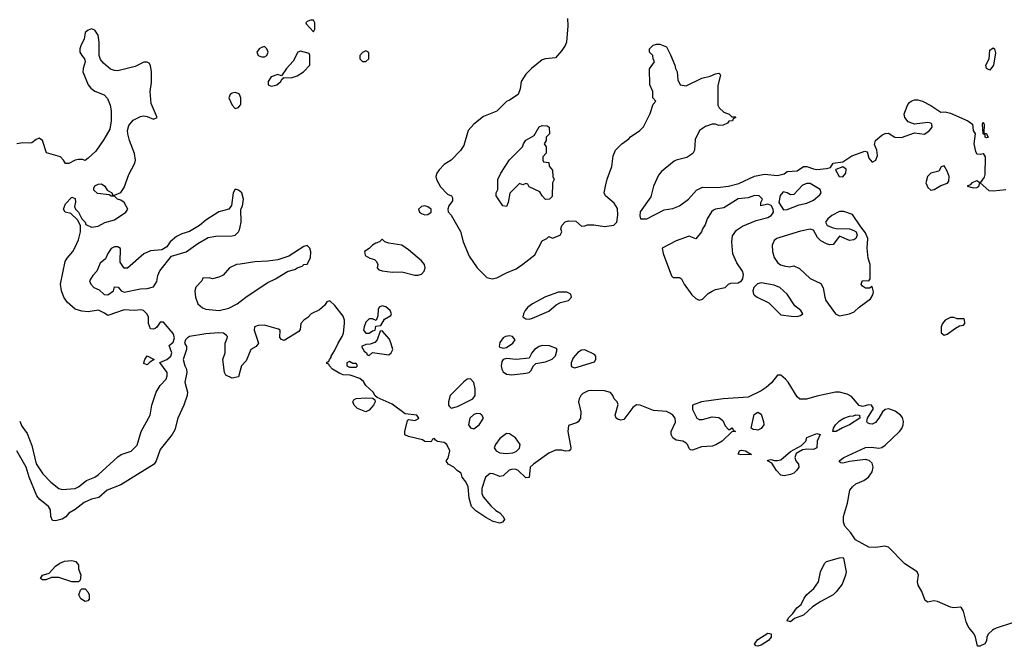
# Model space of a CAD drawing. Header units: inches. Extents: x 2221774 to 2440637, y 201306 to 357559.
# Tile 238 of 245: x 2388650 to 2394679, y 319895 to 323728. Entities that reach past the tile are written whole.
import ezdxf

# ---------------------------------------------------------------- set-up
doc = ezdxf.new("R2010")
doc.units = ezdxf.units.IN
doc.header["$MEASUREMENT"] = 0
for name, color, linetype in [('C3382', 7, 'Continuous'), ('C3391', 7, 'Continuous'), ('C3392', 7, 'Continuous')]:
    doc.layers.add(name, color=color, linetype=linetype)

msp = doc.modelspace()

# ---------------------------------------------------------------- linework, layer by layer
at = {"layer": 'C3382', "color": 5, "elevation": 20}
for points in [[(2388650, 321272), (2388662.5, 321242.5), (2388695.9, 321195.9), (2388724.5, 321124.5), (2388750.5, 321010.5), (2388790.8, 320950), (2388839.8, 320899.8), (2388890, 320861), (2388910, 320854.8), (2388990, 320860.7), (2389010, 320870.7), (2389059, 320910), (2389109.6, 320930.4), (2389130, 320944), (2389250, 321054.8), (2389272.1, 321067.9), (2389331.7, 321088.3), (2389370, 321126), (2389393.2, 321210), (2389449.3, 321310), (2389459.3, 321370), (2389486, 321450), (2389509.3, 321490), (2389546, 321530), (2389552.7, 321550), (2389552.7, 321570), (2389508.4, 321631.6), (2389550, 321650.6), (2389575.1, 321670), (2389580.9, 321690), (2389564.7, 321735.3), (2389590, 321756), (2389598, 321782), (2389590, 321809.2), (2389530, 321879), (2389510, 321878), (2389490, 321848), (2389479.8, 321840.2), (2389470, 321835.3), (2389450, 321838), (2389439, 321870), (2389439, 321910), (2389429.3, 321929.3), (2389409.1, 321949.1), (2389394, 321954), (2389350, 321949.3), (2389290, 321954), (2389190, 321919), (2389170, 321934), (2389131.9, 321951.9), (2389070, 321941.2), (2389030, 321945.2), (2388990, 321957.2), (2388940.1, 322000.1), (2388920.9, 322030), (2388905.2, 322070), (2388899.3, 322110), (2388929.4, 322250), (2388940.9, 322270), (2388976.2, 322310), (2388990, 322336), (2389010, 322382), (2389022, 322430), (2389022, 322470), (2389004, 322504), (2388963.1, 322543.1), (2388928, 322550), (2388918, 322570), (2388930, 322602), (2388970, 322642), (2388990, 322634), (2388991.6, 322611.6), (2388984.7, 322584.7), (2388992, 322570), (2389010.9, 322550.9), (2389031.3, 322510), (2389050.5, 322490.5), (2389055.3, 322475.3), (2389090, 322459.1), (2389130, 322464.4), (2389171.5, 322488.5), (2389230, 322504.9), (2389299.3, 322550), (2389311.2, 322570), (2389290, 322609.3), (2389270, 322624), (2389248, 322630), (2389230, 322648), (2389210, 322648.7), (2389198, 322658), (2389125.6, 322665.6), (2389104.7, 322684.7), (2389103.1, 322696.9), (2389110, 322712), (2389130, 322722), (2389150, 322724.7), (2389170.7, 322710.7), (2389184.7, 322684.7), (2389214, 322670), (2389218, 322658), (2389230, 322654), (2389270, 322671.3), (2389290, 322702.8), (2389319.1, 322780.9), (2389355.1, 322850), (2389359.5, 322870), (2389354, 322910), (2389322, 322990), (2389312.4, 323030), (2389309.5, 323050.5), (2389318, 323082), (2389345.4, 323114.6), (2389390, 323136.4), (2389410, 323139.5), (2389430, 323135.8), (2389470, 323120.3), (2389490.9, 323129.1), (2389454.9, 323214.9), (2389449.6, 323290), (2389456.6, 323343.4), (2389456.4, 323410), (2389450, 323448.7), (2389442.5, 323462.5), (2389430, 323469.5), (2389410, 323469.6), (2389358, 323442), (2389250, 323415.1), (2389230, 323416.8), (2389206.1, 323426.1), (2389162.5, 323462.5), (2389145.5, 323485.5), (2389136.8, 323510), (2389136.4, 323590), (2389130, 323634), (2389110, 323663.7), (2389090, 323672.3), (2389070, 323665.2), (2389051, 323650), (2389045.5, 323610), (2389025.9, 323574.1), (2389018.3, 323550), (2389019, 323530), (2389030, 323508.5), (2389047, 323490), (2389050.4, 323470.3), (2389038.6, 323430), (2389037.6, 323410), (2389069.3, 323330), (2389085.5, 323310), (2389110, 323290.4), (2389168, 323268), (2389186.8, 323246.8), (2389204.7, 323204.7), (2389210.8, 323170.8), (2389210.7, 323109.3), (2389201.6, 323058.4), (2389165.3, 322994.7), (2389115.6, 322924.4), (2389070, 322882), (2389050, 322868), (2389033.6, 322873.6), (2389010, 322874), (2388990, 322869), (2388950, 322848.7), (2388930, 322848), (2388919, 322870), (2388899, 322890), (2388814.6, 322914.6), (2388790, 322988.7), (2388770, 323002.7), (2388750, 322996), (2388724, 322976), (2388710, 322972.7), (2388670, 322975.6), (2388632, 322970)], [(2390000, 323259.6), (2389994, 323274), (2389970, 323284), (2389950, 323279), (2389938, 323270), (2389931, 323250), (2389950, 323204.7), (2389970, 323186), (2389990, 323191.3), (2390000, 323204.7)], [(2390000, 322677.5), (2389990, 322686), (2389968.4, 322691.6), (2389957.3, 322670), (2389947.3, 322592.7), (2389930.9, 322569.1), (2389870, 322553.2), (2389790, 322502.7), (2389750.4, 322469.6), (2389690, 322433.2), (2389642, 322418), (2389610, 322401.2), (2389571.3, 322370), (2389550, 322338), (2389519.6, 322320.4), (2389450, 322314), (2389410, 322295.3), (2389310, 322208), (2389290, 322208), (2389265.2, 322245.2), (2389268, 322328), (2389250, 322338), (2389230, 322338), (2389210, 322328), (2389190, 322298), (2389175.3, 322264.7), (2389142, 322238), (2389122, 322190), (2389096.9, 322163.1), (2389078, 322130), (2389084.7, 322110), (2389104.7, 322090), (2389136.8, 322076.8), (2389166.9, 322046.9), (2389190, 322044.9), (2389224, 322070), (2389230, 322094), (2389252.7, 322092.7), (2389271.3, 322070), (2389290, 322060.7), (2389390, 322082.8), (2389430, 322084.9), (2389470, 322094), (2389490, 322126), (2389496.3, 322163.7), (2389508.1, 322191.9), (2389579, 322281), (2389670, 322308.8), (2389740, 322360), (2389804.4, 322395.6), (2389850, 322404.9), (2389950, 322406), (2389970, 322410.6), (2389989.4, 322430), (2389996.2, 322443.8), (2390000, 322461.6)], [(2390000, 322233.3), (2389978, 322230), (2389934, 322210), (2389895.4, 322164.6), (2389870, 322153.6), (2389830, 322142.7), (2389810, 322149), (2389772, 322148), (2389764.7, 322130), (2389727.9, 322092.1), (2389722.8, 322070), (2389726, 322030), (2389741, 321990), (2389770, 321964.7), (2389790, 321957.3), (2389870.4, 321950.4), (2389930, 321963.2), (2389982.4, 321990), (2390000, 322003.8)], [(2390000, 321582.1), (2389990, 321544), (2389950, 321535.3), (2389912.9, 321552.9), (2389903.7, 321570), (2389894, 321650), (2389909, 321690), (2389908, 321750), (2389920.4, 321779.6), (2389922, 321790), (2389917.2, 321797.2), (2389898, 321810), (2389870, 321813), (2389790, 321805.7), (2389690.2, 321789.8), (2389678, 321782), (2389665.3, 321770), (2389659.5, 321750), (2389670.6, 321730), (2389671.3, 321710), (2389650.4, 321650), (2389660.3, 321610), (2389670.4, 321590), (2389672.7, 321570), (2389662, 321510), (2389678, 321450), (2389676.3, 321430), (2389655.5, 321370), (2389619.1, 321290), (2389599.9, 321220.1), (2389582.8, 321190), (2389510, 321099), (2389486, 321030), (2389473.4, 321010), (2389270, 320882), (2389186, 320850), (2389134.4, 320805.6), (2389090, 320794.5), (2389045.5, 320774.5), (2388990, 320732.7), (2388951, 320710), (2388932.5, 320687.5), (2388910, 320672.7), (2388870, 320662.7), (2388850, 320664), (2388841.2, 320690), (2388839.3, 320730), (2388826, 320750), (2388773.1, 320793.1), (2388754.9, 320814.9), (2388707, 320930), (2388689.4, 320990), (2388632.7, 321090)]]:
    msp.add_lwpolyline(points, dxfattribs=at)
for points in [[(2389430, 321618), (2389410, 321626), (2389409.2, 321630), (2389415.3, 321650), (2389430, 321672), (2389474, 321650), (2389446, 321634)], [(2389010, 320289.2), (2388970, 320289.6), (2388890, 320316), (2388844.7, 320315.3), (2388810, 320302), (2388790, 320302), (2388778, 320310), (2388788.7, 320330), (2388830, 320342), (2388870, 320386), (2388895.5, 320404.5), (2388924.8, 320415.2), (2388970, 320420.5), (2388994.6, 320414.6), (2389010, 320392), (2389010.6, 320370), (2389024, 320330), (2389021, 320299)], [(2389050, 320169.3), (2389024.9, 320184.9), (2389012.7, 320210), (2389022.5, 320237.5), (2389030, 320246), (2389050, 320246), (2389067.9, 320227.9), (2389076.3, 320210), (2389075.9, 320184.1), (2389066.8, 320173.2)]]:
    msp.add_lwpolyline(points, close=True, dxfattribs=at)
at = {"layer": 'C3391', "color": 5, "elevation": 20}
msp.add_lwpolyline([(2393170, 319895.3), (2393158, 319898), (2393149, 319910), (2393170, 319936), (2393230, 319974.8), (2393250.7, 319970.7), (2393251, 319950), (2393234.8, 319930), (2393190, 319902.7)], close=True, dxfattribs=at)
msp.add_lwpolyline([(2394617.3, 320000), (2394605.7, 319994.3), (2394579.6, 319970), (2394571.5, 319950), (2394570, 319929), (2394559.1, 319910), (2394530, 319895.1), (2394515.3, 319895.3), (2394503, 319950), (2394492.6, 319972.6), (2394470.7, 320000)], dxfattribs=at)
at = {"layer": 'C3392', "color": 5, "elevation": 20}
for points in [[(2390450, 323726), (2390430, 323726), (2390410, 323718), (2390402, 323710), (2390403.6, 323703.6), (2390450, 323654), (2390458, 323670), (2390458, 323710)], [(2390150, 323564), (2390130, 323559.3), (2390116, 323550), (2390103, 323530), (2390111, 323510), (2390130, 323500.5), (2390150, 323502), (2390164, 323510), (2390172, 323530), (2390164, 323550)], [(2390370, 323535.3), (2390354, 323530), (2390325.4, 323474.6), (2390284.7, 323430), (2390254, 323386), (2390230, 323394), (2390190, 323379), (2390170.8, 323350), (2390171.3, 323330), (2390190, 323322), (2390210, 323324.9), (2390224, 323330), (2390249, 323350), (2390255.3, 323364.7), (2390266, 323370), (2390266, 323374), (2390312.7, 323372.7), (2390350, 323386), (2390388, 323410), (2390426, 323450), (2390426, 323510), (2390422, 323522)], [(2390770, 323538), (2390750, 323528), (2390732, 323510), (2390732, 323490), (2390750, 323472), (2390770, 323472), (2390788, 323490), (2390787.3, 323527.3)], [(2394590, 323419), (2394570, 323429), (2394566.6, 323450), (2394585.2, 323490), (2394590, 323542), (2394610, 323556), (2394618, 323550), (2394625.4, 323525.4), (2394613.4, 323450)], [(2394570, 323005.2), (2394562, 323010), (2394562, 323022), (2394549.2, 323030), (2394545.2, 323090), (2394550, 323102), (2394556, 323090), (2394552.7, 323032.7), (2394570, 323031.3), (2394575.3, 323015.3), (2394582, 323010)], [(2391870, 322629.2), (2391848.7, 322650), (2391835.3, 322675.3), (2391770, 322706), (2391762, 322722), (2391750, 322726), (2391730, 322718), (2391710, 322726), (2391652, 322668), (2391641, 322610), (2391630, 322586), (2391609, 322590), (2391568, 322650), (2391568, 322670), (2391578, 322690), (2391578, 322750), (2391595.3, 322790), (2391650, 322872), (2391728.7, 322950), (2391735.3, 322970), (2391750, 322992), (2391800.4, 323019.6), (2391830, 323072), (2391850, 323082), (2391879.6, 323079.6), (2391891.6, 323071.6), (2391894, 323030), (2391874, 323010), (2391874, 322990), (2391862, 322970), (2391874, 322950), (2391872.7, 322912.7), (2391854, 322890), (2391854, 322870), (2391858, 322858), (2391890, 322854), (2391892.7, 322832.7), (2391912.7, 322807.3), (2391914, 322770), (2391922, 322750), (2391912, 322730), (2391910, 322646), (2391894, 322630)], [(2393690, 322829.2), (2393647.1, 322812.9), (2393646, 322810), (2393668.4, 322768.4), (2393690, 322766.8), (2393709.2, 322790), (2393710, 322814)], [(2394310, 322835.3), (2394292, 322828), (2394277.3, 322802.7), (2394230, 322789.4), (2394208.2, 322770), (2394198.4, 322730), (2394210, 322702), (2394230, 322686.4), (2394250, 322690.4), (2394290, 322714.4), (2394331.4, 322728.5), (2394340.2, 322739.8), (2394342, 322770), (2394330, 322802)], [(2394510, 322742), (2394480.7, 322730), (2394470, 322717.2), (2394452, 322710), (2394490, 322699.5), (2394510, 322702), (2394523.7, 322710), (2394529.2, 322730)], [(2393470, 322727.3), (2393443.8, 322716.2), (2393390, 322659.3), (2393370, 322657.2), (2393350, 322669), (2393325.4, 322674.6), (2393306.4, 322653.6), (2393298.8, 322610), (2393326, 322566), (2393350, 322566.7), (2393423.6, 322596.4), (2393470, 322606.7), (2393510, 322623.7), (2393550, 322657.3), (2393557.6, 322670), (2393551.8, 322690), (2393490, 322725.6)], [(2393150, 322652.7), (2393110, 322638.4), (2393050, 322631.8), (2392962.5, 322577.5), (2392910, 322569.5), (2392897.3, 322562.7), (2392886.3, 322553.7), (2392859.1, 322510), (2392846.8, 322473.2), (2392831.3, 322450), (2392824.7, 322430), (2392790, 322388), (2392750, 322404), (2392670, 322376), (2392584, 322330), (2392590, 322298), (2392641.3, 322161.3), (2392650.6, 322150.6), (2392690.5, 322150.5), (2392703, 322143), (2392719.5, 322110), (2392766.2, 322046.2), (2392790, 322023.8), (2392810, 322012.4), (2392830, 322018), (2392866.6, 322053.4), (2392890, 322068.2), (2392910, 322077.4), (2392968.7, 322090), (2392990, 322111), (2393003.7, 322116.3), (2393050, 322119.3), (2393069.2, 322130), (2393077.4, 322142.6), (2393082.9, 322170), (2393076.3, 322190), (2393040.6, 322240.6), (2393017, 322297), (2393010.9, 322369.1), (2393013.7, 322406.3), (2393039.4, 322440.6), (2393075.1, 322464.9), (2393160.4, 322499.6), (2393230, 322517.4), (2393252, 322530), (2393259.8, 322540.2), (2393264.7, 322550), (2393264.2, 322570), (2393251.7, 322591.7), (2393230, 322600.9), (2393188, 322590), (2393189.1, 322610.9), (2393198, 322630), (2393178, 322650)], [(2391130, 322589.2), (2391110, 322585.2), (2391091, 322570), (2391098.8, 322550), (2391110, 322542), (2391130, 322534), (2391150, 322536), (2391168.7, 322550), (2391168.7, 322570), (2391150, 322584)], [(2393695.6, 322555.6), (2393670, 322555.1), (2393623.1, 322530), (2393597.6, 322510), (2393584.9, 322490), (2393593.4, 322470), (2393630, 322454.9), (2393650, 322450.4), (2393730, 322448.2), (2393758.4, 322438.4), (2393771.3, 322430), (2393778.8, 322410), (2393770.6, 322389.4), (2393757.5, 322382.5), (2393730, 322378.4), (2393670, 322404), (2393630, 322354), (2393610, 322352), (2393590, 322357.6), (2393556.1, 322376.1), (2393536, 322396), (2393510, 322440.9), (2393490, 322446), (2393430, 322435.1), (2393303.7, 322396.3), (2393286.7, 322390), (2393270, 322376.9), (2393256.9, 322350), (2393258.6, 322310), (2393270, 322273.4), (2393290, 322242.4), (2393309.2, 322229.2), (2393330, 322222), (2393363.2, 322216.8), (2393390, 322222), (2393425.4, 322205.4), (2393490, 322144.9), (2393554.9, 322114.9), (2393568.9, 322088.9), (2393579, 322030), (2393586.9, 322010), (2393644.6, 321930), (2393670, 321917.3), (2393730, 321928), (2393758.6, 321941.4), (2393790, 321970.4), (2393860.2, 322019.8), (2393874.8, 322045.2), (2393877, 322063), (2393870, 322095.3), (2393854, 322086), (2393830, 322085.1), (2393810, 322098), (2393802.4, 322110), (2393810, 322132.4), (2393849.3, 322130.7), (2393857.6, 322142.4), (2393856.8, 322230), (2393846, 322270), (2393838.3, 322330), (2393843.6, 322390), (2393830, 322425.2), (2393800.8, 322460.8), (2393750, 322537.2)], [(2390870, 322386), (2390854, 322370), (2390830, 322362), (2390810, 322348.7), (2390790, 322328), (2390762, 322310), (2390765.4, 322285.4), (2390794, 322270), (2390822, 322262), (2390834, 322250), (2390842, 322230), (2390838, 322210), (2390850, 322198), (2390870, 322191.3), (2390930, 322184), (2390990, 322186.8), (2391070, 322166), (2391090, 322166), (2391110, 322170.7), (2391126.6, 322190), (2391133.6, 322210), (2391129.3, 322230), (2391110, 322252.3), (2391030, 322320.9), (2390990, 322349), (2390910, 322362), (2390886, 322370)], [(2393190, 322117.7), (2393167.9, 322112.1), (2393146, 322090), (2393138.4, 322070), (2393143.1, 322050), (2393150, 322042.4), (2393165.5, 322030), (2393236.6, 321996.6), (2393310, 321922.4), (2393373.7, 321913.7), (2393410, 321913), (2393430, 321918), (2393446, 321930), (2393432, 321950), (2393397.2, 321977.2), (2393348.4, 322050), (2393304.7, 322090), (2393270, 322105)], [(2391950, 322062), (2391870, 322033.1), (2391790.5, 321990), (2391760.5, 321970), (2391744.9, 321950), (2391734, 321930), (2391731.2, 321911.1), (2391750, 321898.8), (2391770, 321897.3), (2391790, 321903), (2391890, 321946), (2391935.1, 321984.9), (2391962, 321998), (2392010, 322010.8), (2392029.2, 322030), (2392024, 322050), (2392000.9, 322060.9)], [(2390870, 321977.2), (2390851.2, 321968.9), (2390844.7, 321955.3), (2390843.6, 321916.4), (2390832.7, 321887.3), (2390810, 321898), (2390790, 321898), (2390770, 321878), (2390758.8, 321850), (2390756, 321830), (2390761.4, 321821.4), (2390770, 321811.3), (2390790, 321811.3), (2390810, 321824.7), (2390826, 321830), (2390830, 321854), (2390862, 321858), (2390883.1, 321896.9), (2390922, 321918), (2390926, 321930), (2390918, 321950), (2390892.1, 321972.1)], [(2394350, 321907), (2394317.3, 321890), (2394300.5, 321870), (2394293, 321850), (2394293.2, 321813.2), (2394310, 321799.3), (2394330, 321803.7), (2394379.1, 321840.9), (2394405.4, 321854.6), (2394430, 321860.5), (2394437.6, 321870), (2394434.9, 321894.9), (2394430, 321899.3), (2394390, 321898), (2394370, 321906.6)], [(2390870, 321826), (2390858, 321822), (2390838, 321770), (2390825.4, 321754.6), (2390796.9, 321743.1), (2390770, 321742), (2390742, 321730), (2390759.6, 321699.6), (2390774, 321690), (2390778, 321678), (2390790, 321674), (2390810, 321692), (2390910, 321677.3), (2390925.2, 321690), (2390934.5, 321710), (2390925.6, 321745.6), (2390913.6, 321773.6)], [(2391650, 321794.5), (2391624.7, 321790), (2391610, 321781.2), (2391590, 321754), (2391586.8, 321730), (2391590, 321724.7), (2391610, 321718.8), (2391630, 321722.8), (2391669, 321750), (2391684, 321770), (2391668, 321790)], [(2391850, 321734.5), (2391830, 321729.4), (2391802.8, 321710), (2391786, 321690), (2391770, 321658), (2391690, 321649.3), (2391630, 321656), (2391610, 321649), (2391602, 321638), (2391598, 321610), (2391601.6, 321590), (2391610, 321574.8), (2391630, 321560.5), (2391664.1, 321555.9), (2391750, 321566.8), (2391769.1, 321570.9), (2391780.2, 321579.8), (2391795.3, 321610), (2391810, 321624.7), (2391870, 321634.8), (2391910, 321651), (2391930, 321672), (2391942, 321710), (2391937.2, 321717.2), (2391893.4, 321733.4)], [(2392110, 321709.2), (2392090, 321706), (2392067.5, 321692.5), (2392039.8, 321660.2), (2392026.8, 321630), (2392026, 321610), (2392030, 321604.7), (2392050, 321598.8), (2392070, 321604.9), (2392170, 321636), (2392178, 321650), (2392177, 321670), (2392170, 321681.2)], [(2390670, 321638), (2390654, 321630), (2390654, 321610), (2390670, 321602), (2390710, 321602), (2390718, 321610), (2390710, 321626), (2390690, 321626)], [(2391410, 321531.6), (2391390, 321529.6), (2391370, 321513.6), (2391286.8, 321430), (2391274.8, 321390), (2391276, 321370), (2391281.4, 321361.4), (2391291.2, 321351.1), (2391330, 321362), (2391423.7, 321410), (2391438, 321430), (2391438, 321470), (2391430, 321508.7)], [(2390770, 321329), (2390718, 321350), (2390698, 321370), (2390689, 321390), (2390696.4, 321403.6), (2390709.3, 321410.7), (2390770, 321416), (2390812.7, 321412.7), (2390823.6, 321403.6), (2390826, 321390), (2390816, 321370), (2390790, 321339)], [(2391450, 321318.3), (2391430, 321314), (2391406.4, 321290), (2391397.3, 321250), (2391410, 321231), (2391430, 321226), (2391462.7, 321250), (2391489.3, 321290), (2391479.5, 321310), (2391470, 321316.3)], [(2393170, 321218), (2393158.6, 321218.6), (2393141.5, 321221.5), (2393128, 321230), (2393147.6, 321312.4), (2393170, 321326.8), (2393190, 321316), (2393204.9, 321270), (2393207.3, 321250), (2393190, 321226.6)], [(2393628.7, 321208.7), (2393634, 321230), (2393646, 321250), (2393670, 321274), (2393695.3, 321290), (2393730, 321302.8), (2393755.3, 321304.7), (2393770, 321311.3), (2393792, 321310), (2393794, 321290), (2393732, 321250), (2393687.7, 321232.3), (2393650, 321209)], [(2391630, 321196.2), (2391590, 321167), (2391563.1, 321130), (2391555.5, 321110), (2391567.3, 321090), (2391590, 321078.4), (2391630, 321074.9), (2391670, 321079.3), (2391690, 321086.4), (2391710, 321107.3), (2391715.1, 321130), (2391686.6, 321170), (2391650, 321194.5)], [(2393510, 321099.5), (2393470, 321102), (2393444, 321096), (2393405.2, 321074.8), (2393397.1, 321050), (2393403, 321030), (2393419.1, 321010), (2393420.5, 320990), (2393407.3, 320970), (2393390, 320955.1), (2393370, 320947), (2393330, 320938.4), (2393310, 320942.9), (2393283.7, 320970), (2393255.3, 321015.3), (2393229.5, 321029.5), (2393230, 321034), (2393250, 321038), (2393271, 321031), (2393290, 321030.8), (2393310, 321036.3), (2393370, 321087.3), (2393437, 321123), (2393462.7, 321150), (2393470, 321172), (2393530, 321196), (2393552, 321190), (2393534, 321150), (2393530, 321108.7)], [(2393066.3, 321066.3), (2393048.7, 321070), (2393058, 321090), (2393070, 321094.8), (2393094, 321090), (2393130, 321069.3)], [(2393370, 320044), (2393348.7, 320050), (2393358, 320070), (2393384.7, 320095.3), (2393409.5, 320130.5), (2393435.3, 320150), (2393454, 320190), (2393470, 320211.3), (2393511.7, 320248.3), (2393541.2, 320290), (2393553.2, 320350), (2393577.5, 320402.5), (2393590, 320414.8), (2393670, 320436.5), (2393690, 320438), (2393694.4, 320434.4), (2393710.6, 320350), (2393707.3, 320330), (2393685.8, 320274.2), (2393650, 320228.7), (2393630.5, 320209.5), (2393556, 320170), (2393503.8, 320136.2), (2393450, 320085.2), (2393394.4, 320065.6)]]:
    msp.add_lwpolyline(points, close=True, dxfattribs=at)
for points in [[(2392004.5, 323735.5), (2392006.8, 323690), (2391997.3, 323590), (2391990.4, 323569.6), (2391970, 323539), (2391930, 323495.3), (2391870, 323488.7), (2391850, 323482), (2391784.7, 323430), (2391750, 323395.3), (2391721, 323350), (2391715.3, 323304.7), (2391702, 323270), (2391650, 323235.3), (2391630, 323228), (2391570.8, 323169.2), (2391490, 323135.3), (2391431.3, 323090), (2391396, 323050), (2391370, 322958), (2391350, 322928.7), (2391291.3, 322870), (2391250, 322842), (2391218, 322810), (2391204.7, 322790), (2391198, 322770), (2391202, 322750), (2391226.4, 322706.4), (2391270, 322662), (2391294, 322650), (2391299.6, 322639.6), (2391299.6, 322620.4), (2391278, 322590), (2391272, 322570), (2391272.7, 322552.7), (2391291.6, 322531.6), (2391350, 322432), (2391365.5, 322370), (2391402.5, 322282.5), (2391451.3, 322210), (2391510.6, 322150.6), (2391543, 322143), (2391571.5, 322148.5), (2391630, 322180.5), (2391690, 322204.4), (2391730, 322232.4), (2391804.5, 322290), (2391850, 322376), (2391878, 322390), (2391890, 322402), (2391912, 322392), (2391959, 322410), (2391969, 322430), (2391964, 322450), (2391968.7, 322470), (2391990, 322490.8), (2392010, 322498.8), (2392055.3, 322495.3), (2392090, 322466), (2392110, 322466.8), (2392126, 322474), (2392166.3, 322473.7), (2392230, 322462.6), (2392288.3, 322471.7), (2392306, 322490), (2392312.1, 322532.1), (2392310, 322574), (2392290, 322605.2), (2392237.2, 322650), (2392229.2, 322670), (2392236, 322710), (2392246.3, 322753.7), (2392275.3, 322830), (2392284.7, 322895.3), (2392298, 322930), (2392338, 322970), (2392380.4, 322999.6), (2392390, 323012), (2392448, 323050), (2392470, 323072), (2392510, 323154), (2392528.4, 323211.6), (2392546, 323230), (2392526, 323250), (2392526, 323290), (2392508, 323330), (2392507.3, 323427.3), (2392538, 323470), (2392528.4, 323488.4), (2392526, 323510), (2392506, 323530), (2392506, 323550), (2392528.4, 323571.6), (2392550, 323578), (2392570, 323578), (2392610, 323562), (2392634.4, 323514.4), (2392661, 323450), (2392664.7, 323430), (2392676, 323410), (2392679.6, 323359.6), (2392694, 323330), (2392730, 323324.7), (2392826, 323370), (2392877.2, 323382.8), (2392910, 323398), (2392930, 323402), (2392938, 323398), (2392942, 323390), (2392925.4, 323325.4), (2392925.4, 323205.4), (2392932, 323190), (2392962, 323162), (2392994, 323150), (2393010, 323134), (2393030, 323134), (2393034, 323130), (2393018, 323122), (2393014, 323110), (2392992.7, 323107.3), (2392983.6, 323096.4), (2392956.9, 323083.1), (2392930, 323082), (2392910, 323088.7), (2392890, 323088.7), (2392850, 323075.3), (2392812, 323050), (2392785.4, 322994.6), (2392782, 322930), (2392771.2, 322908.9), (2392734.8, 322885.2), (2392670, 322869), (2392658, 322862), (2392579.8, 322800.2), (2392562.5, 322777.5), (2392530.7, 322709.3), (2392515.2, 322644.8), (2392450, 322553.2), (2392447.6, 322527.6), (2392450.9, 322510.9), (2392454, 322510), (2392490, 322510.7), (2392595.6, 322564.4), (2392650, 322574.4), (2392689.2, 322590), (2392746, 322630), (2392795.1, 322684.9), (2392830, 322704), (2392922.8, 322702.8), (2392990, 322710.4), (2393053.9, 322726.1), (2393150, 322770.7), (2393210, 322784), (2393290, 322774.8), (2393330, 322786), (2393350, 322800.7), (2393410, 322804), (2393450, 322831.3), (2393470, 322831.3), (2393510, 322815.5), (2393530, 322812.7), (2393590, 322818), (2393614.8, 322825.2), (2393630, 322850.6), (2393690, 322858.8), (2393745.2, 322894.8), (2393824.7, 322924.7), (2393839.8, 322919.8), (2393850, 322882), (2393870, 322856), (2393892.7, 322870), (2393903.1, 322896.9), (2393899, 322930), (2393884.7, 322964.7), (2393889.3, 322990), (2393930, 323023), (2393950, 323033), (2393970, 323034.8), (2394009, 323009), (2394050, 323007.2), (2394130, 323037), (2394190, 323029), (2394221.6, 323050), (2394236.9, 323070), (2394236, 323090), (2394230, 323095.1), (2394210, 323099.5), (2394129.6, 323089.6), (2394090, 323104.5), (2394069.5, 323130), (2394066.6, 323150), (2394070, 323162), (2394089, 323210), (2394098.6, 323221.4), (2394108.7, 323230), (2394130, 323237.3), (2394150, 323238), (2394178, 323230), (2394230, 323204), (2394290, 323162.8), (2394316, 323164), (2394350, 323156.9), (2394454.8, 323110), (2394484, 323090), (2394488.2, 323050), (2394500.7, 323030), (2394491.7, 322970), (2394502.4, 322922.4), (2394510, 322908.2), (2394534, 322906), (2394550.4, 322910.4), (2394561.6, 322890), (2394559.3, 322780.7), (2394554.9, 322765.1), (2394531.3, 322730), (2394584.4, 322684.4), (2394610, 322680.8), (2394688, 322690)], [(2390000, 323204.7), (2390004, 323210), (2390004, 323250), (2390000, 323259.6)], [(2390000, 322461.6), (2390006, 322490), (2390004, 322570), (2390013.3, 322586.7), (2390019.6, 322630), (2390010, 322669), (2390000, 322677.5)], [(2390000, 322003.8), (2390042.7, 322037.3), (2390170, 322121.3), (2390217.3, 322142.6), (2390290, 322187.3), (2390338.6, 322201.4), (2390350, 322210.8), (2390379, 322221), (2390390, 322231.3), (2390410, 322232), (2390430, 322272), (2390432.2, 322307.7), (2390426.6, 322330), (2390410, 322346.6), (2390390, 322341.3), (2390299, 322281), (2390230, 322259.2), (2390169.3, 322250.7), (2390090, 322246.9), (2390000, 322233.3)], [(2394470.7, 320000), (2394457.1, 320017.1), (2394444.7, 320044.7), (2394429.8, 320109.8), (2394416.3, 320130), (2394410, 320134.5), (2394370, 320130.7), (2394350, 320134), (2394270, 320169.7), (2394247.7, 320172.3), (2394210, 320165.2), (2394194.5, 320174.5), (2394174.2, 320230), (2394150.8, 320270), (2394146.8, 320290), (2394153.8, 320330), (2394144.7, 320350), (2394070, 320399.2), (2393970, 320501.3), (2393948.3, 320508.3), (2393890, 320499.3), (2393850, 320501.2), (2393767.1, 320547.1), (2393738.9, 320590), (2393701.6, 320630), (2393693.7, 320653.7), (2393694.5, 320690), (2393717.8, 320770), (2393733.7, 320850), (2393748.9, 320871.1), (2393770, 320888.9), (2393818.4, 320910), (2393847.8, 320930), (2393870, 320963), (2393875.8, 320990), (2393870, 321015.1), (2393850.8, 321030.8), (2393830, 321037.4), (2393730, 321025.6), (2393690, 321015.3), (2393678, 321018), (2393668.7, 321030), (2393695.3, 321050), (2393830, 321110.4), (2393865.8, 321114.2), (2393910, 321107.4), (2393930, 321112), (2393950, 321126.3), (2394037.2, 321210), (2394051.8, 321228.2), (2394060.3, 321250), (2394061.1, 321270), (2394054.6, 321294.7), (2394043.1, 321310), (2394010, 321334.2), (2393972.7, 321347.3), (2393950, 321343.7), (2393934, 321330), (2393910.7, 321290), (2393890, 321265.2), (2393870, 321254), (2393855.3, 321255.3), (2393842, 321262), (2393838, 321270), (2393842, 321290), (2393878, 321350), (2393866, 321370), (2393850, 321373.2), (2393810, 321362), (2393790, 321369), (2393743.1, 321423.1), (2393717.1, 321437.2), (2393670, 321449.7), (2393644.7, 321450), (2393530, 321425.7), (2393467.7, 321407.7), (2393426, 321406), (2393410, 321421.2), (2393356, 321510), (2393338.9, 321530), (2393310, 321553.1), (2393290, 321552.8), (2393252.6, 321507.4), (2393220.7, 321479.3), (2393190, 321458.7), (2393110, 321418.3), (2392958, 321410), (2392824.7, 321390), (2392770.6, 321370), (2392770, 321344.7), (2392796, 321290), (2392810, 321283), (2392830, 321282.4), (2392890, 321298), (2392930, 321295.5), (2392955.5, 321275.5), (2392970, 321244.7), (2392990, 321222), (2392998, 321222), (2393010.9, 321230.9), (2393014, 321230), (2393018, 321218), (2393032, 321210), (2393010, 321208), (2392950.6, 321150), (2392913.3, 321126.7), (2392890, 321119.1), (2392824.7, 321115.3), (2392770, 321095.3), (2392758, 321098), (2392750, 321106), (2392739, 321130), (2392730, 321137.2), (2392710, 321149), (2392670, 321156), (2392649.7, 321169.7), (2392639.6, 321190), (2392639.6, 321210), (2392665.6, 321265.6), (2392664.5, 321290), (2392649.3, 321310), (2392630, 321321.6), (2392610, 321331.1), (2392530, 321337.2), (2392450, 321369.7), (2392427.8, 321372.2), (2392404.9, 321355.1), (2392350, 321282), (2392330, 321279), (2392310, 321284), (2392302, 321290), (2392295.3, 321310), (2392314, 321374), (2392308.7, 321390), (2392290, 321408.7), (2392281.2, 321430), (2392267.2, 321447.2), (2392230, 321458.7), (2392150, 321460.9), (2392130, 321457), (2392098.8, 321441.2), (2392086, 321430), (2392074.8, 321410), (2392070.8, 321390), (2392085.5, 321330), (2392084, 321290), (2392070, 321269), (2392058.5, 321261.5), (2392010, 321246), (2392006, 321210), (2392024.7, 321110), (2392022, 321098), (2392014, 321090), (2391991.2, 321088.9), (2391970, 321095.1), (2391930, 321094), (2391890, 321075.6), (2391796.3, 321010), (2391776.3, 320990), (2391770, 320928.7), (2391750, 320925.2), (2391701.2, 320970), (2391690, 320976.2), (2391670, 320978.4), (2391647.2, 320972.8), (2391610, 320938), (2391590, 320934.5), (2391550, 320949.5), (2391530, 320951.3), (2391501.6, 320930), (2391480.3, 320859.7), (2391479.5, 320830), (2391488.8, 320808.9), (2391535.2, 320755.2), (2391564.9, 320724.9), (2391590, 320710.8), (2391611, 320690), (2391618, 320670), (2391615.3, 320664.7), (2391605.4, 320654.6), (2391590, 320649), (2391550, 320659), (2391503.7, 320683.7), (2391443.2, 320723.2), (2391417.2, 320750), (2391401.6, 320801.6), (2391396.2, 320870), (2391382, 320902), (2391359, 320930), (2391354, 320954), (2391330, 320968.7), (2391308.7, 320990), (2391274, 321010), (2391262, 321030), (2391274, 321046), (2391283.6, 321090), (2391265.2, 321130), (2391250, 321142.7), (2391208, 321148), (2391195.3, 321155.3), (2391190, 321166), (2391178, 321162), (2391170, 321146), (2391131.2, 321148.9), (2391117.2, 321157.2), (2391030, 321178), (2391009.1, 321189.1), (2391008.7, 321210), (2391024, 321276), (2391030, 321282), (2391070, 321276), (2391090, 321286), (2391094, 321290), (2391082, 321310), (2391010, 321317.2), (2390930, 321377), (2390838, 321418), (2390827.3, 321427.3), (2390815.3, 321450), (2390768.7, 321490), (2390754.6, 321514.6), (2390733.2, 321533.2), (2390673.2, 321553.2), (2390630, 321555.3), (2390610, 321564), (2390566, 321590), (2390546, 321610), (2390542, 321622), (2390530, 321626), (2390530, 321634), (2390542, 321638), (2390546, 321650), (2390558, 321662), (2390558, 321670), (2390578, 321702), (2390599.3, 321750), (2390625.2, 321790), (2390632.7, 321810), (2390639.3, 321870), (2390639.3, 321890), (2390630, 321915.3), (2390580.2, 321980.2), (2390550, 322008), (2390530, 322002), (2390517.6, 321982.4), (2390486, 321954), (2390434, 321930), (2390413.7, 321906.3), (2390390, 321889.3), (2390370.7, 321870), (2390367.5, 321832.5), (2390359.9, 321820.1), (2390270, 321766.6), (2390252.9, 321772.9), (2390243.7, 321783.7), (2390244, 321830), (2390234.5, 321834.5), (2390150, 321860.4), (2390110, 321856.9), (2390088, 321850), (2390084.9, 321830), (2390111.3, 321750), (2390098, 321730), (2390065.5, 321710), (2390037.6, 321642.4), (2390007.3, 321610), (2390000, 321582.1)], [(2394791.9, 320000), (2394787.4, 320010), (2394770.5, 320030.5), (2394750, 320038.8), (2394730, 320038), (2394630, 320006.2), (2394617.3, 320000)]]:
    msp.add_lwpolyline(points, dxfattribs=at)

doc.saveas('drawing.dxf')
